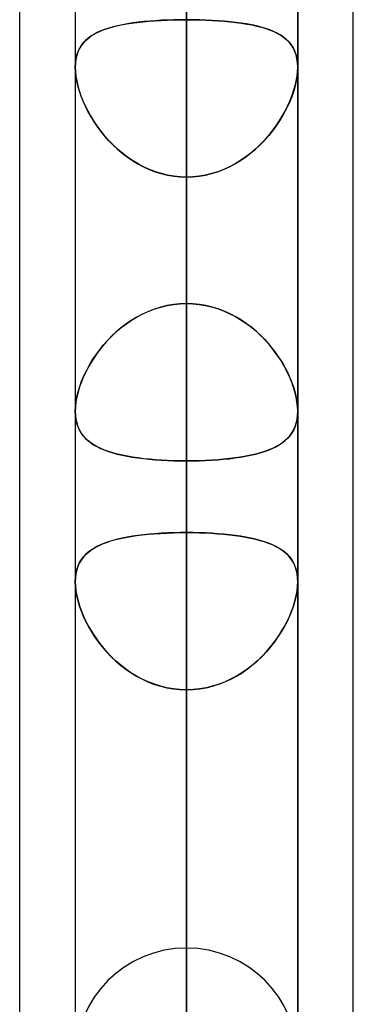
# Model space of a CAD drawing. Header units: millimetres. Extents: x -132 to 52, y -156 to 156.
# Tile 60 of 79: x -64 to -62.5, y 53.45 to 57.87. Entities that reach past the tile are written whole.
import ezdxf

# ---------------------------------------------------------------- set-up
doc = ezdxf.new("R2010")
doc.units = ezdxf.units.MM
doc.layers.add('MAIN-1', color=7, linetype='Continuous')

msp = doc.modelspace()

# ---------------------------------------------------------------- linework, layer by layer
at = {"layer": 'MAIN-1'}
for p, q in [((-63.25, 56.598), (-63.25, 77.1)), ((-63.75, 76.6), (-63.75, 56.1142)), ((-63.75, 76.6), (-63.75, 56.1142)), ((-62.75, 76.6), (-62.75, 56.1142)), ((-62.75, 56.1142), (-62.75, 76.6)), ((-63.25, 76.1), (-63.25, 55.8903)), ((-64, 39.2091), (-64, 72.3017)), ((-62.5, 39.5713), (-62.5, 71.9395)), ((-63.25, 51.0779), (-63.25, 69.3)), ((-64, 36.0271), (-64, 69.1197)), ((-64, 36.0271), (-64, 69.1197)), ((-64, 39.2091), (-64, 69.1197)), ((-63.25, 0), (-63.25, 69.0087)), ((-63.25, 69.0087), (-63.25, 0)), ((-63.75, 68.8), (-63.75, 50.5947)), ((-63.75, 68.8), (-63.75, 50.5947)), ((-62.75, 68.8), (-62.75, 50.5947)), ((-62.75, 50.5947), (-62.75, 68.8)), ((-62.5, 39.5713), (-62.5, 68.7575)), ((-62.5, 36.3893), (-62.5, 68.7575)), ((-63.75, 68.6965), (-63.75, 0)), ((-63.75, 68.6965), (-63.75, 0)), ((-62.75, 0), (-62.75, 68.5822)), ((-62.75, 0), (-62.75, 68.5822)), ((-62.5, 36.3893), (-62.5, 68.5488)), ((-63.25, 68.3), (-63.25, 50.3701)), ((-63.25, 68.2038), (-63.25, 0)), ((-63.25, 0), (-63.25, 68.2038)), ((-63.25, 0), (-63.25, 63.3931)), ((-63.25, 63.3931), (-63.25, 0)), ((-63.75, 63.1787), (-63.75, 0)), ((-63.75, 63.1787), (-63.75, 0)), ((-62.75, 0), (-62.75, 63.1787)), ((-62.75, 0), (-62.75, 63.1787)), ((-63.25, 62.6857), (-63.25, 0)), ((-63.25, 0), (-63.25, 62.6857)), ((-63.25, 45.5566), (-63.25, 61.5)), ((-63.25, 61.4096), (-63.25, 56.598)), ((-63.25, 56.598), (-63.25, 61.4096)), ((-63.75, 61), (-63.75, 45.074)), ((-63.75, 61), (-63.75, 45.074)), ((-62.75, 61), (-62.75, 45.074)), ((-62.75, 45.074), (-62.75, 61)), ((-63.25, 60.5), (-63.25, 44.8487)), ((-63.25, 55.5683), (-63.25, 60.3774)), ((-63.25, 60.3774), (-63.25, 55.5683)), ((-63.25, 58.2561), (-63.25, 53.447)), ((-63.25, 53.447), (-63.25, 58.2561)), ((-63.4199, 57.8678), (-63.3928, 57.8699)), ((-63.389, 57.8701), (-63.4156, 57.8681)), ((-63.3928, 57.8699), (-63.365, 57.8716)), ((-63.3618, 57.8717), (-63.389, 57.8701)), ((-63.365, 57.8716), (-63.3367, 57.8729)), ((-63.3343, 57.873), (-63.3618, 57.8717)), ((-63.3367, 57.8729), (-63.308, 57.8738)), ((-63.3065, 57.8739), (-63.3343, 57.873)), ((-63.308, 57.8738), (-63.2791, 57.8744)), ((-63.2784, 57.8744), (-63.3065, 57.8739)), ((-63.2791, 57.8744), (-63.25, 57.8746)), ((-63.25, 57.8746), (-63.2784, 57.8744)), ((-63.25, 0), (-63.25, 57.8746)), ((-63.25, 57.8746), (-63.25, 0)), ((-63.25, 57.8746), (-63.2209, 57.8744)), ((-63.2209, 57.8744), (-63.25, 57.8746)), ((-63.2209, 57.8744), (-63.192, 57.8738)), ((-63.192, 57.8738), (-63.2209, 57.8744)), ((-63.192, 57.8738), (-63.1634, 57.8729)), ((-63.1633, 57.8729), (-63.192, 57.8738)), ((-63.1634, 57.8729), (-63.1351, 57.8716)), ((-63.135, 57.8716), (-63.1633, 57.8729)), ((-63.1351, 57.8716), (-63.1073, 57.8699)), ((-63.1072, 57.8699), (-63.135, 57.8716)), ((-63.1073, 57.8699), (-63.08, 57.8678)), ((-63.0801, 57.8678), (-63.1072, 57.8699)), ((-63.6419, 57.8214), (-63.6244, 57.8286)), ((-63.6183, 57.8308), (-63.6357, 57.824)), ((-63.6244, 57.8286), (-63.6057, 57.8351)), ((-63.5998, 57.8369), (-63.6183, 57.8308)), ((-63.6057, 57.8351), (-63.5859, 57.8409)), ((-63.5801, 57.8425), (-63.5998, 57.8369)), ((-63.5859, 57.8409), (-63.5651, 57.8463)), ((-63.5594, 57.8476), (-63.5801, 57.8425)), ((-63.5651, 57.8463), (-63.5433, 57.851)), ((-63.5376, 57.8521), (-63.5594, 57.8476)), ((-63.5433, 57.851), (-63.5204, 57.8553)), ((-63.5149, 57.8562), (-63.5376, 57.8521)), ((-63.5204, 57.8553), (-63.4966, 57.8591)), ((-63.4913, 57.8598), (-63.5149, 57.8562)), ((-63.4966, 57.8591), (-63.4719, 57.8624)), ((-63.4669, 57.863), (-63.4913, 57.8598)), ((-63.4719, 57.8624), (-63.4463, 57.8653)), ((-63.4416, 57.8658), (-63.4669, 57.863)), ((-63.4463, 57.8653), (-63.4199, 57.8678)), ((-63.4156, 57.8681), (-63.4416, 57.8658)), ((-63.0537, 57.8653), (-63.0801, 57.8678)), ((-63.08, 57.8678), (-63.0534, 57.8653)), ((-63.0281, 57.8624), (-63.0537, 57.8653)), ((-63.0534, 57.8653), (-63.0276, 57.8623)), ((-63.0034, 57.8591), (-63.0281, 57.8624)), ((-63.0276, 57.8623), (-63.0027, 57.859)), ((-62.9796, 57.8553), (-63.0034, 57.8591)), ((-63.0027, 57.859), (-62.9787, 57.8551)), ((-62.9567, 57.851), (-62.9796, 57.8553)), ((-62.9787, 57.8551), (-62.9557, 57.8508)), ((-62.9349, 57.8463), (-62.9567, 57.851)), ((-62.9557, 57.8508), (-62.9336, 57.8459)), ((-62.9141, 57.8409), (-62.9349, 57.8463)), ((-62.9336, 57.8459), (-62.9126, 57.8406)), ((-62.8943, 57.8351), (-62.9141, 57.8409)), ((-62.9126, 57.8406), (-62.8929, 57.8346)), ((-62.8756, 57.8286), (-62.8943, 57.8351)), ((-62.8929, 57.8346), (-62.8743, 57.828)), ((-62.8581, 57.8214), (-62.8756, 57.8286)), ((-62.8743, 57.828), (-62.8569, 57.8209)), ((-63.7115, 57.7731), (-63.7001, 57.7846)), ((-63.6934, 57.7904), (-63.7049, 57.7801)), ((-63.7001, 57.7846), (-63.6874, 57.7951)), ((-63.6808, 57.7999), (-63.6934, 57.7904)), ((-63.6874, 57.7951), (-63.6735, 57.8047)), ((-63.667, 57.8086), (-63.6808, 57.7999)), ((-63.6735, 57.8047), (-63.6583, 57.8135)), ((-63.6519, 57.8167), (-63.667, 57.8086)), ((-63.6583, 57.8135), (-63.6419, 57.8214)), ((-63.6357, 57.824), (-63.6519, 57.8167)), ((-62.8417, 57.8135), (-62.8581, 57.8214)), ((-62.8569, 57.8209), (-62.8408, 57.813)), ((-62.8265, 57.8047), (-62.8417, 57.8135)), ((-62.8408, 57.813), (-62.826, 57.8044)), ((-62.8126, 57.7951), (-62.8265, 57.8047)), ((-62.826, 57.8044), (-62.8124, 57.795)), ((-62.7999, 57.7846), (-62.8126, 57.7951)), ((-62.8124, 57.795), (-62.8001, 57.7848)), ((-62.8001, 57.7848), (-62.789, 57.7737)), ((-62.7885, 57.7731), (-62.7999, 57.7846)), ((-63.7319, 57.7433), (-63.7383, 57.7289)), ((-63.7371, 57.732), (-63.73, 57.7469)), ((-63.7241, 57.7566), (-63.7319, 57.7433)), ((-63.73, 57.7469), (-63.7214, 57.7606)), ((-63.7151, 57.7689), (-63.7241, 57.7566)), ((-63.7214, 57.7606), (-63.7115, 57.7731)), ((-63.7049, 57.7801), (-63.7151, 57.7689)), ((-62.789, 57.7737), (-62.7792, 57.7615)), ((-62.7786, 57.7606), (-62.7885, 57.7731)), ((-62.7792, 57.7615), (-62.7708, 57.7483)), ((-62.77, 57.7469), (-62.7786, 57.7606)), ((-62.7708, 57.7483), (-62.7637, 57.7339)), ((-62.7629, 57.732), (-62.77, 57.7469)), ((-63.7471, 57.6967), (-63.7493, 57.679)), ((-63.7492, 57.68), (-63.7468, 57.6985)), ((-63.7434, 57.7134), (-63.7471, 57.6967)), ((-63.7468, 57.6985), (-63.7427, 57.7159)), ((-63.7383, 57.7289), (-63.7434, 57.7134)), ((-63.7427, 57.7159), (-63.7371, 57.732)), ((-62.7637, 57.7339), (-62.758, 57.7183)), ((-62.7573, 57.7159), (-62.7629, 57.732)), ((-62.758, 57.7183), (-62.7538, 57.7014)), ((-62.7532, 57.6985), (-62.7573, 57.7159)), ((-62.7538, 57.7014), (-62.7511, 57.6836)), ((-62.7508, 57.68), (-62.7532, 57.6985)), ((-63.75, 57.6605), (-63.7492, 57.68)), ((-63.7493, 57.679), (-63.75, 57.6605)), ((-63.75, 57.6605), (-63.7493, 57.641)), ((-63.7493, 57.6407), (-63.75, 57.6605)), ((-63.75, 57.6605), (-63.75, 0)), ((-63.75, 57.6605), (-63.75, 0)), ((-62.7511, 57.6836), (-62.75, 57.6647)), ((-62.75, 57.6605), (-62.7508, 57.68)), ((-62.75, 57.6605), (-62.7507, 57.641)), ((-62.7507, 57.6407), (-62.75, 57.6605)), ((-62.75, 57.6647), (-62.75, 57.664)), ((-62.75, 57.664), (-62.75, 57.6633)), ((-62.75, 57.6633), (-62.75, 57.6626)), ((-62.75, 57.6626), (-62.75, 57.6619)), ((-62.75, 57.6619), (-62.75, 57.6612)), ((-62.75, 57.6612), (-62.75, 57.6605)), ((-62.75, 0), (-62.75, 57.6605)), ((-62.75, 0), (-62.75, 57.6605)), ((-63.7493, 57.641), (-63.7471, 57.6206)), ((-63.7471, 57.6201), (-63.7493, 57.6407)), ((-63.7471, 57.6206), (-63.7435, 57.5994)), ((-63.7433, 57.5987), (-63.7471, 57.6201)), ((-62.7567, 57.5987), (-62.7529, 57.6201)), ((-62.7529, 57.6206), (-62.7565, 57.5994)), ((-62.7507, 57.641), (-62.7529, 57.6206)), ((-62.7529, 57.6201), (-62.7507, 57.6407)), ((-63.7435, 57.5994), (-63.7385, 57.5775)), ((-63.7382, 57.5765), (-63.7433, 57.5987)), ((-63.7385, 57.5775), (-63.7321, 57.5553)), ((-63.7317, 57.5541), (-63.7382, 57.5765)), ((-62.7683, 57.5541), (-62.7618, 57.5765)), ((-62.7615, 57.5775), (-62.7679, 57.5553)), ((-62.7618, 57.5765), (-62.7567, 57.5987)), ((-62.7565, 57.5994), (-62.7615, 57.5775)), ((-63.7321, 57.5553), (-63.7244, 57.5328)), ((-63.7239, 57.5313), (-63.7317, 57.5541)), ((-63.7244, 57.5328), (-63.7155, 57.5101)), ((-63.7148, 57.5085), (-63.7239, 57.5313)), ((-62.7852, 57.5085), (-62.7761, 57.5313)), ((-62.7756, 57.5328), (-62.7845, 57.5101)), ((-62.7761, 57.5313), (-62.7683, 57.5541)), ((-62.7679, 57.5553), (-62.7756, 57.5328)), ((-63.7155, 57.5101), (-63.7054, 57.4874)), ((-63.7045, 57.4856), (-63.7148, 57.5085)), ((-63.7054, 57.4874), (-63.6941, 57.4648)), ((-63.6931, 57.4628), (-63.7045, 57.4856)), ((-62.8069, 57.4628), (-62.7955, 57.4856)), ((-62.7946, 57.4874), (-62.8059, 57.4648)), ((-62.7955, 57.4856), (-62.7852, 57.5085)), ((-62.7845, 57.5101), (-62.7946, 57.4874)), ((-63.6941, 57.4648), (-63.6816, 57.4422)), ((-63.6805, 57.4403), (-63.6931, 57.4628)), ((-63.6816, 57.4422), (-63.6679, 57.4197)), ((-63.6668, 57.4179), (-63.6805, 57.4403)), ((-62.8332, 57.4179), (-62.8195, 57.4403)), ((-62.8184, 57.4422), (-62.8321, 57.4197)), ((-62.8195, 57.4403), (-62.8069, 57.4628)), ((-62.8059, 57.4648), (-62.8184, 57.4422)), ((-63.6679, 57.4197), (-63.653, 57.3974)), ((-63.6519, 57.3958), (-63.6668, 57.4179)), ((-63.653, 57.3974), (-63.637, 57.3755)), ((-63.6358, 57.374), (-63.6519, 57.3958)), ((-62.8642, 57.374), (-62.8481, 57.3958)), ((-62.847, 57.3974), (-62.863, 57.3755)), ((-62.8481, 57.3958), (-62.8332, 57.4179)), ((-62.8321, 57.4197), (-62.847, 57.3974)), ((-63.637, 57.3755), (-63.6197, 57.354)), ((-63.6186, 57.3526), (-63.6358, 57.374)), ((-63.6197, 57.354), (-63.6014, 57.333)), ((-63.6002, 57.3318), (-63.6186, 57.3526)), ((-62.8998, 57.3318), (-62.8814, 57.3526)), ((-62.8803, 57.354), (-62.8986, 57.333)), ((-62.8814, 57.3526), (-62.8642, 57.374)), ((-62.863, 57.3755), (-62.8803, 57.354)), ((-63.6014, 57.333), (-63.5818, 57.3128)), ((-63.5807, 57.3117), (-63.6002, 57.3318)), ((-63.5818, 57.3128), (-63.5612, 57.2934)), ((-63.5602, 57.2924), (-63.5807, 57.3117)), ((-63.5612, 57.2934), (-63.5396, 57.275)), ((-62.9388, 57.2934), (-62.9604, 57.275)), ((-62.9398, 57.2924), (-62.9193, 57.3117)), ((-62.9182, 57.3128), (-62.9388, 57.2934)), ((-62.9193, 57.3117), (-62.8998, 57.3318)), ((-62.8986, 57.333), (-62.9182, 57.3128)), ((-63.5385, 57.2741), (-63.5602, 57.2924)), ((-63.5396, 57.275), (-63.5171, 57.2577)), ((-63.5159, 57.2568), (-63.5385, 57.2741)), ((-63.5171, 57.2577), (-63.4935, 57.2416)), ((-63.4923, 57.2408), (-63.5159, 57.2568)), ((-63.0077, 57.2408), (-62.9841, 57.2568)), ((-62.9829, 57.2577), (-63.0065, 57.2416)), ((-62.9841, 57.2568), (-62.9615, 57.2741)), ((-62.9604, 57.275), (-62.9829, 57.2577)), ((-62.9615, 57.2741), (-62.9398, 57.2924)), ((-63.4935, 57.2416), (-63.4691, 57.2267)), ((-63.4679, 57.2261), (-63.4923, 57.2408)), ((-63.4691, 57.2267), (-63.4438, 57.2133)), ((-63.4427, 57.2128), (-63.4679, 57.2261)), ((-63.4438, 57.2133), (-63.4177, 57.2014)), ((-63.4167, 57.201), (-63.4427, 57.2128)), ((-63.0833, 57.201), (-63.0573, 57.2128)), ((-63.0562, 57.2133), (-63.0823, 57.2014)), ((-63.0573, 57.2128), (-63.0321, 57.2261)), ((-63.0309, 57.2267), (-63.0562, 57.2133)), ((-63.0321, 57.2261), (-63.0077, 57.2408)), ((-63.0065, 57.2416), (-63.0309, 57.2267)), ((-63.4177, 57.2014), (-63.3908, 57.1911)), ((-63.3899, 57.1908), (-63.4167, 57.201)), ((-63.3908, 57.1911), (-63.3635, 57.1826)), ((-63.3626, 57.1823), (-63.3899, 57.1908)), ((-63.3635, 57.1826), (-63.3357, 57.1758)), ((-63.3349, 57.1757), (-63.3626, 57.1823)), ((-63.3357, 57.1758), (-63.3075, 57.171)), ((-63.3069, 57.1709), (-63.3349, 57.1757)), ((-63.3075, 57.171), (-63.2789, 57.168)), ((-63.2786, 57.168), (-63.3069, 57.1709)), ((-63.2789, 57.168), (-63.25, 57.167)), ((-63.25, 57.167), (-63.2786, 57.168)), ((-63.2211, 57.168), (-63.25, 57.167)), ((-63.25, 57.167), (-63.2214, 57.168)), ((-63.25, 57.167), (-63.25, 0)), ((-63.25, 0), (-63.25, 57.167)), ((-63.25, 52.3553), (-63.25, 57.167)), ((-63.25, 57.167), (-63.25, 52.3553)), ((-63.2214, 57.168), (-63.1931, 57.1709)), ((-63.1925, 57.171), (-63.2211, 57.168)), ((-63.1931, 57.1709), (-63.1651, 57.1757)), ((-63.1643, 57.1758), (-63.1925, 57.171)), ((-63.1651, 57.1757), (-63.1374, 57.1823)), ((-63.1365, 57.1826), (-63.1643, 57.1758)), ((-63.1374, 57.1823), (-63.1101, 57.1908)), ((-63.1092, 57.1911), (-63.1365, 57.1826)), ((-63.1101, 57.1908), (-63.0833, 57.201)), ((-63.0823, 57.2014), (-63.1092, 57.1911)), ((-63.3373, 56.5891), (-63.3657, 56.5823)), ((-63.365, 56.5825), (-63.3367, 56.5892)), ((-63.3085, 56.594), (-63.3373, 56.5891)), ((-63.3367, 56.5892), (-63.308, 56.5941)), ((-63.2794, 56.597), (-63.3085, 56.594)), ((-63.308, 56.5941), (-63.2791, 56.597)), ((-63.25, 56.598), (-63.2794, 56.597)), ((-63.2791, 56.597), (-63.25, 56.598)), ((-63.2209, 56.597), (-63.25, 56.598)), ((-63.25, 56.598), (-63.2216, 56.597)), ((-63.2216, 56.597), (-63.1935, 56.5942)), ((-63.192, 56.5941), (-63.2209, 56.597)), ((-63.1935, 56.5942), (-63.1656, 56.5897)), ((-63.1633, 56.5892), (-63.192, 56.5941)), ((-63.1656, 56.5897), (-63.1381, 56.5833)), ((-63.135, 56.5825), (-63.1633, 56.5892)), ((-63.448, 56.551), (-63.4739, 56.5373)), ((-63.4719, 56.5384), (-63.4462, 56.5518)), ((-63.4212, 56.5631), (-63.448, 56.551)), ((-63.4462, 56.5518), (-63.4198, 56.5637)), ((-63.3937, 56.5736), (-63.4212, 56.5631)), ((-63.4198, 56.5637), (-63.3927, 56.5739)), ((-63.3657, 56.5823), (-63.3937, 56.5736)), ((-63.3927, 56.5739), (-63.365, 56.5825)), ((-63.1381, 56.5833), (-63.111, 56.5752)), ((-63.1073, 56.5739), (-63.135, 56.5825)), ((-63.111, 56.5752), (-63.0843, 56.5654)), ((-63.0802, 56.5637), (-63.1073, 56.5739)), ((-63.0843, 56.5654), (-63.0583, 56.554)), ((-63.0538, 56.5518), (-63.0802, 56.5637)), ((-63.0583, 56.554), (-63.0331, 56.5411)), ((-63.0281, 56.5384), (-63.0538, 56.5518)), ((-63.0331, 56.5411), (-63.0086, 56.5269)), ((-63.5231, 56.5055), (-63.5462, 56.4877)), ((-63.5432, 56.4901), (-63.5204, 56.5075)), ((-63.4989, 56.5221), (-63.5231, 56.5055)), ((-63.5204, 56.5075), (-63.4966, 56.5236)), ((-63.4739, 56.5373), (-63.4989, 56.5221)), ((-63.4966, 56.5236), (-63.4719, 56.5384)), ((-63.0034, 56.5236), (-63.0281, 56.5384)), ((-63.0086, 56.5269), (-62.985, 56.5113)), ((-62.9796, 56.5075), (-63.0034, 56.5236)), ((-62.985, 56.5113), (-62.9623, 56.4945)), ((-62.9568, 56.4901), (-62.9796, 56.5075)), ((-63.6057, 56.4318), (-63.5859, 56.4522)), ((-63.5684, 56.4687), (-63.5894, 56.4488)), ((-63.5859, 56.4522), (-63.5651, 56.4717)), ((-63.5462, 56.4877), (-63.5684, 56.4687)), ((-63.5651, 56.4717), (-63.5432, 56.4901)), ((-62.9623, 56.4945), (-62.9405, 56.4766)), ((-62.9349, 56.4717), (-62.9568, 56.4901)), ((-62.9405, 56.4766), (-62.9197, 56.4577)), ((-62.9141, 56.4522), (-62.9349, 56.4717)), ((-62.9197, 56.4577), (-62.9, 56.4379)), ((-62.8943, 56.4318), (-62.9141, 56.4522)), ((-63.6419, 56.3887), (-63.6243, 56.4106)), ((-63.6092, 56.428), (-63.6278, 56.4065)), ((-63.6243, 56.4106), (-63.6057, 56.4318)), ((-63.5894, 56.4488), (-63.6092, 56.428)), ((-62.9, 56.4379), (-62.8815, 56.4175)), ((-62.8757, 56.4106), (-62.8943, 56.4318)), ((-62.8815, 56.4175), (-62.8641, 56.3964)), ((-62.8581, 56.3887), (-62.8757, 56.4106)), ((-63.6735, 56.3432), (-63.6583, 56.3662)), ((-63.6451, 56.3844), (-63.6612, 56.3619)), ((-63.6583, 56.3662), (-63.6419, 56.3887)), ((-63.6278, 56.4065), (-63.6451, 56.3844)), ((-62.8641, 56.3964), (-62.8479, 56.3749)), ((-62.8417, 56.3662), (-62.8581, 56.3887)), ((-62.8479, 56.3749), (-62.8329, 56.353)), ((-62.8265, 56.3432), (-62.8417, 56.3662)), ((-63.7001, 56.2961), (-63.6874, 56.3198)), ((-63.676, 56.3391), (-63.6895, 56.3161)), ((-63.6874, 56.3198), (-63.6735, 56.3432)), ((-63.6612, 56.3619), (-63.676, 56.3391)), ((-62.8329, 56.353), (-62.819, 56.3309)), ((-62.8126, 56.3198), (-62.8265, 56.3432)), ((-62.819, 56.3309), (-62.8064, 56.3086)), ((-62.7999, 56.2961), (-62.8126, 56.3198)), ((-63.7017, 56.2929), (-63.7127, 56.2696)), ((-63.7115, 56.2724), (-63.7001, 56.2961)), ((-63.6895, 56.3161), (-63.7017, 56.2929)), ((-62.8064, 56.3086), (-62.795, 56.2862)), ((-62.7885, 56.2724), (-62.7999, 56.2961)), ((-62.795, 56.2862), (-62.7847, 56.2637)), ((-63.7223, 56.2463), (-63.7306, 56.2232)), ((-63.73, 56.225), (-63.7215, 56.2486)), ((-63.7127, 56.2696), (-63.7223, 56.2463)), ((-63.7215, 56.2486), (-63.7115, 56.2724)), ((-62.7785, 56.2486), (-62.7885, 56.2724)), ((-62.7847, 56.2637), (-62.7757, 56.2412)), ((-62.77, 56.225), (-62.7785, 56.2486)), ((-62.7757, 56.2412), (-62.768, 56.2189)), ((-63.7375, 56.2002), (-63.743, 56.1776)), ((-63.7427, 56.1787), (-63.7371, 56.2016)), ((-63.7306, 56.2232), (-63.7375, 56.2002)), ((-63.7371, 56.2016), (-63.73, 56.225)), ((-62.7629, 56.2016), (-62.77, 56.225)), ((-62.768, 56.2189), (-62.7616, 56.1967)), ((-62.7573, 56.1787), (-62.7629, 56.2016)), ((-62.7616, 56.1967), (-62.7565, 56.175)), ((-63.7492, 56.1347), (-63.7468, 56.1562)), ((-63.7469, 56.1555), (-63.7492, 56.1344)), ((-63.743, 56.1776), (-63.7469, 56.1555)), ((-63.7468, 56.1562), (-63.7427, 56.1787)), ((-62.7532, 56.1562), (-62.7573, 56.1787)), ((-62.7565, 56.175), (-62.7529, 56.1537)), ((-62.7508, 56.1347), (-62.7532, 56.1562)), ((-62.7529, 56.1537), (-62.7507, 56.1334)), ((-63.75, 56.1142), (-63.7492, 56.1347)), ((-63.7492, 56.1344), (-63.75, 56.1142)), ((-63.75, 56.1142), (-63.7493, 56.0957)), ((-63.7493, 56.0954), (-63.75, 56.1142)), ((-62.75, 56.1142), (-62.7508, 56.1347)), ((-62.7507, 56.1334), (-62.75, 56.1139)), ((-62.7507, 56.0954), (-62.75, 56.1142)), ((-62.75, 56.1139), (-62.7507, 56.0954)), ((-63.7493, 56.0957), (-63.7471, 56.078)), ((-63.747, 56.0776), (-63.7493, 56.0954)), ((-63.7471, 56.078), (-63.7435, 56.0612)), ((-63.7433, 56.0607), (-63.747, 56.0776)), ((-63.7435, 56.0612), (-63.7384, 56.0455)), ((-63.7382, 56.0449), (-63.7433, 56.0607)), ((-62.7618, 56.0449), (-62.7567, 56.0607)), ((-62.7566, 56.061), (-62.7616, 56.0453)), ((-62.7567, 56.0607), (-62.753, 56.0776)), ((-62.7529, 56.0777), (-62.7566, 56.061)), ((-62.753, 56.0776), (-62.7507, 56.0954)), ((-62.7507, 56.0954), (-62.7529, 56.0777)), ((-63.7384, 56.0455), (-63.7321, 56.0309)), ((-63.7317, 56.0302), (-63.7382, 56.0449)), ((-63.7321, 56.0309), (-63.7244, 56.0174)), ((-63.7239, 56.0165), (-63.7317, 56.0302)), ((-63.7244, 56.0174), (-63.7155, 56.0048)), ((-63.7148, 56.004), (-63.7239, 56.0165)), ((-62.7852, 56.004), (-62.7761, 56.0165)), ((-62.7757, 56.0172), (-62.7846, 56.0047)), ((-62.7761, 56.0165), (-62.7683, 56.0302)), ((-62.768, 56.0307), (-62.7757, 56.0172)), ((-62.7683, 56.0302), (-62.7618, 56.0449)), ((-62.7616, 56.0453), (-62.768, 56.0307)), ((-63.7155, 56.0048), (-63.7054, 55.9933)), ((-63.7045, 55.9924), (-63.7148, 56.004)), ((-63.7054, 55.9933), (-63.6941, 55.9826)), ((-63.6931, 55.9817), (-63.7045, 55.9924)), ((-63.6941, 55.9826), (-63.6816, 55.9726)), ((-63.6805, 55.9718), (-63.6931, 55.9817)), ((-63.6816, 55.9726), (-63.6679, 55.9634)), ((-63.6668, 55.9627), (-63.6805, 55.9718)), ((-62.8332, 55.9627), (-62.8195, 55.9718)), ((-62.8185, 55.9725), (-62.8322, 55.9633)), ((-62.8195, 55.9718), (-62.8069, 55.9817)), ((-62.806, 55.9824), (-62.8185, 55.9725)), ((-62.8069, 55.9817), (-62.7955, 55.9924)), ((-62.7948, 55.9931), (-62.806, 55.9824)), ((-62.7955, 55.9924), (-62.7852, 56.004)), ((-62.7846, 56.0047), (-62.7948, 55.9931)), ((-63.6679, 55.9634), (-63.653, 55.9549)), ((-63.6519, 55.9543), (-63.6668, 55.9627)), ((-63.653, 55.9549), (-63.637, 55.947)), ((-63.6358, 55.9464), (-63.6519, 55.9543)), ((-63.637, 55.947), (-63.6198, 55.9397)), ((-63.6186, 55.9392), (-63.6358, 55.9464)), ((-63.6198, 55.9397), (-63.6014, 55.933)), ((-63.6003, 55.9326), (-63.6186, 55.9392)), ((-63.6014, 55.933), (-63.5819, 55.9269)), ((-63.5808, 55.9266), (-63.6003, 55.9326)), ((-63.5819, 55.9269), (-63.5613, 55.9213)), ((-63.5602, 55.921), (-63.5808, 55.9266)), ((-63.5613, 55.9213), (-63.5397, 55.9162)), ((-63.5385, 55.916), (-63.5602, 55.921)), ((-62.9615, 55.916), (-62.9398, 55.921)), ((-62.9389, 55.9212), (-62.9604, 55.9162)), ((-62.9398, 55.921), (-62.9192, 55.9266)), ((-62.9183, 55.9268), (-62.9389, 55.9212)), ((-62.9192, 55.9266), (-62.8997, 55.9326)), ((-62.8988, 55.933), (-62.9183, 55.9268)), ((-62.8997, 55.9326), (-62.8814, 55.9392)), ((-62.8804, 55.9396), (-62.8988, 55.933)), ((-62.8814, 55.9392), (-62.8642, 55.9464)), ((-62.8632, 55.9469), (-62.8804, 55.9396)), ((-62.8642, 55.9464), (-62.8481, 55.9543)), ((-62.8471, 55.9548), (-62.8632, 55.9469)), ((-62.8481, 55.9543), (-62.8332, 55.9627)), ((-62.8322, 55.9633), (-62.8471, 55.9548)), ((-63.5397, 55.9162), (-63.5171, 55.9116)), ((-63.5159, 55.9114), (-63.5385, 55.916)), ((-63.5171, 55.9116), (-63.4936, 55.9075)), ((-63.4924, 55.9073), (-63.5159, 55.9114)), ((-63.4936, 55.9075), (-63.4692, 55.9039)), ((-63.468, 55.9037), (-63.4924, 55.9073)), ((-63.4692, 55.9039), (-63.4439, 55.9007)), ((-63.4428, 55.9005), (-63.468, 55.9037)), ((-63.4439, 55.9007), (-63.4177, 55.8979)), ((-63.4167, 55.8978), (-63.4428, 55.9005)), ((-63.4177, 55.8979), (-63.3909, 55.8956)), ((-63.3899, 55.8955), (-63.4167, 55.8978)), ((-63.3909, 55.8956), (-63.3635, 55.8937)), ((-63.3626, 55.8936), (-63.3899, 55.8955)), ((-63.3635, 55.8937), (-63.3357, 55.8922)), ((-63.3349, 55.8922), (-63.3626, 55.8936)), ((-63.3357, 55.8922), (-63.3075, 55.8912)), ((-63.3069, 55.8911), (-63.3349, 55.8922)), ((-63.3075, 55.8912), (-63.2789, 55.8905)), ((-63.2786, 55.8905), (-63.3069, 55.8911)), ((-63.2789, 55.8905), (-63.25, 55.8903)), ((-63.25, 55.8903), (-63.2786, 55.8905)), ((-63.25, 55.8903), (-63.2214, 55.8905)), ((-63.2211, 55.8905), (-63.25, 55.8903)), ((-63.25, 55.8903), (-63.25, 51.0779)), ((-63.25, 51.0779), (-63.25, 55.8903)), ((-63.2214, 55.8905), (-63.1931, 55.8911)), ((-63.1926, 55.8912), (-63.2211, 55.8905)), ((-63.1931, 55.8911), (-63.1651, 55.8922)), ((-63.1643, 55.8922), (-63.1926, 55.8912)), ((-63.1651, 55.8922), (-63.1374, 55.8936)), ((-63.1365, 55.8937), (-63.1643, 55.8922)), ((-63.1374, 55.8936), (-63.1101, 55.8955)), ((-63.1092, 55.8956), (-63.1365, 55.8937)), ((-63.1101, 55.8955), (-63.0833, 55.8978)), ((-63.0824, 55.8979), (-63.1092, 55.8956)), ((-63.0833, 55.8978), (-63.0572, 55.9005)), ((-63.0562, 55.9007), (-63.0824, 55.8979)), ((-63.0572, 55.9005), (-63.032, 55.9037)), ((-63.0309, 55.9039), (-63.0562, 55.9007)), ((-63.032, 55.9037), (-63.0076, 55.9073)), ((-63.0065, 55.9075), (-63.0309, 55.9039)), ((-63.0076, 55.9073), (-62.9841, 55.9114)), ((-62.983, 55.9116), (-63.0065, 55.9075)), ((-62.9841, 55.9114), (-62.9615, 55.916)), ((-62.9604, 55.9162), (-62.983, 55.9116)), ((-63.3352, 55.5665), (-63.3629, 55.5651)), ((-63.3381, 55.5663), (-63.309, 55.5674)), ((-63.3071, 55.5675), (-63.3352, 55.5665)), ((-63.309, 55.5674), (-63.2796, 55.5681)), ((-63.2787, 55.5681), (-63.3071, 55.5675)), ((-63.2796, 55.5681), (-63.25, 55.5683)), ((-63.25, 55.5683), (-63.2787, 55.5681)), ((-63.25, 53.447), (-63.25, 55.5683)), ((-63.25, 55.5683), (-63.25, 53.447)), ((-63.25, 55.5683), (-63.2215, 55.5681)), ((-63.2214, 55.5681), (-63.25, 55.5683)), ((-63.2215, 55.5681), (-63.1932, 55.5675)), ((-63.1929, 55.5675), (-63.2214, 55.5681)), ((-63.1932, 55.5675), (-63.1652, 55.5665)), ((-63.1647, 55.5665), (-63.1929, 55.5675)), ((-63.1652, 55.5665), (-63.1376, 55.5651)), ((-63.1369, 55.5651), (-63.1647, 55.5665)), ((-63.6279, 55.517), (-63.6094, 55.524)), ((-63.6008, 55.527), (-63.6192, 55.5205)), ((-63.6094, 55.524), (-63.5897, 55.5305)), ((-63.5813, 55.533), (-63.6008, 55.527)), ((-63.5897, 55.5305), (-63.5689, 55.5364)), ((-63.5607, 55.5384), (-63.5813, 55.533)), ((-63.5689, 55.5364), (-63.5469, 55.5417)), ((-63.539, 55.5434), (-63.5607, 55.5384)), ((-63.5469, 55.5417), (-63.524, 55.5464)), ((-63.5164, 55.5478), (-63.539, 55.5434)), ((-63.524, 55.5464), (-63.5, 55.5506)), ((-63.4928, 55.5518), (-63.5164, 55.5478)), ((-63.5, 55.5506), (-63.4751, 55.5544)), ((-63.4684, 55.5553), (-63.4928, 55.5518)), ((-63.4751, 55.5544), (-63.4492, 55.5577)), ((-63.4431, 55.5584), (-63.4684, 55.5553)), ((-63.4492, 55.5577), (-63.4225, 55.5605)), ((-63.417, 55.561), (-63.4431, 55.5584)), ((-63.4225, 55.5605), (-63.395, 55.5629)), ((-63.3902, 55.5633), (-63.417, 55.561)), ((-63.395, 55.5629), (-63.3669, 55.5648)), ((-63.3629, 55.5651), (-63.3902, 55.5633)), ((-63.3669, 55.5648), (-63.3381, 55.5663)), ((-63.1376, 55.5651), (-63.1104, 55.5633)), ((-63.1096, 55.5632), (-63.1369, 55.5651)), ((-63.1104, 55.5633), (-63.0837, 55.5611)), ((-63.0829, 55.561), (-63.1096, 55.5632)), ((-63.0837, 55.5611), (-63.0577, 55.5585)), ((-63.0569, 55.5584), (-63.0829, 55.561)), ((-63.0577, 55.5585), (-63.0325, 55.5554)), ((-63.0316, 55.5553), (-63.0569, 55.5584)), ((-63.0325, 55.5554), (-63.0082, 55.5519)), ((-63.0073, 55.5518), (-63.0316, 55.5553)), ((-63.0082, 55.5519), (-62.9847, 55.548)), ((-62.9838, 55.5479), (-63.0073, 55.5518)), ((-62.9847, 55.548), (-62.9621, 55.5436)), ((-62.9613, 55.5434), (-62.9838, 55.5479)), ((-62.9621, 55.5436), (-62.9405, 55.5387)), ((-62.9397, 55.5385), (-62.9613, 55.5434)), ((-62.9405, 55.5387), (-62.9199, 55.5333)), ((-62.9191, 55.5331), (-62.9397, 55.5385)), ((-62.9199, 55.5333), (-62.9004, 55.5274)), ((-62.8995, 55.5271), (-62.9191, 55.5331)), ((-62.9004, 55.5274), (-62.8821, 55.5209)), ((-62.8811, 55.5205), (-62.8995, 55.5271)), ((-63.6936, 55.4785), (-63.7049, 55.4678)), ((-63.7017, 55.4711), (-63.6895, 55.4818)), ((-63.6811, 55.4882), (-63.6936, 55.4785)), ((-63.6895, 55.4818), (-63.676, 55.4917)), ((-63.6674, 55.4973), (-63.6811, 55.4882)), ((-63.676, 55.4917), (-63.6612, 55.5009)), ((-63.6525, 55.5056), (-63.6674, 55.4973)), ((-63.6612, 55.5009), (-63.6452, 55.5093)), ((-63.6364, 55.5134), (-63.6525, 55.5056)), ((-63.6452, 55.5093), (-63.6279, 55.517)), ((-63.6192, 55.5205), (-63.6364, 55.5134)), ((-62.8821, 55.5209), (-62.8648, 55.5139)), ((-62.8637, 55.5134), (-62.8811, 55.5205)), ((-62.8648, 55.5139), (-62.8488, 55.5063)), ((-62.8476, 55.5057), (-62.8637, 55.5134)), ((-62.8488, 55.5063), (-62.8338, 55.498)), ((-62.8326, 55.4972), (-62.8476, 55.5057)), ((-62.8338, 55.498), (-62.8201, 55.489)), ((-62.8188, 55.4881), (-62.8326, 55.4972)), ((-62.8201, 55.489), (-62.8076, 55.4794)), ((-62.8062, 55.4782), (-62.8188, 55.4881)), ((-62.8076, 55.4794), (-62.7961, 55.4689)), ((-62.7948, 55.4676), (-62.8062, 55.4782)), ((-63.7241, 55.4438), (-63.7319, 55.4303)), ((-63.7304, 55.4332), (-63.7221, 55.4469)), ((-63.7151, 55.4563), (-63.7241, 55.4438)), ((-63.7221, 55.4469), (-63.7126, 55.4595)), ((-63.7049, 55.4678), (-63.7151, 55.4563)), ((-63.7126, 55.4595), (-63.7017, 55.4711)), ((-62.7961, 55.4689), (-62.7858, 55.4576)), ((-62.7847, 55.4561), (-62.7948, 55.4676)), ((-62.7858, 55.4576), (-62.7768, 55.4452)), ((-62.7757, 55.4436), (-62.7847, 55.4561)), ((-62.7768, 55.4452), (-62.7689, 55.4319)), ((-62.768, 55.4302), (-62.7757, 55.4436)), ((-63.7434, 55.4), (-63.7471, 55.3832)), ((-63.7467, 55.3852), (-63.7428, 55.4024)), ((-63.7383, 55.4158), (-63.7434, 55.4)), ((-63.7428, 55.4024), (-63.7373, 55.4184)), ((-63.7319, 55.4303), (-63.7383, 55.4158)), ((-63.7373, 55.4184), (-63.7304, 55.4332)), ((-62.7689, 55.4319), (-62.7623, 55.4175)), ((-62.7616, 55.4157), (-62.768, 55.4302)), ((-62.7623, 55.4175), (-62.7571, 55.402)), ((-62.7566, 55.4), (-62.7616, 55.4157)), ((-62.7571, 55.402), (-62.7533, 55.3854)), ((-62.7529, 55.3832), (-62.7566, 55.4)), ((-63.75, 55.3478), (-63.7492, 55.367)), ((-63.7493, 55.3655), (-63.75, 55.3468)), ((-63.75, 55.3476), (-63.75, 55.3478)), ((-63.75, 55.3475), (-63.75, 55.3476)), ((-63.75, 55.3473), (-63.75, 55.3475)), ((-63.75, 55.3472), (-63.75, 55.3473)), ((-63.75, 55.347), (-63.75, 55.3472)), ((-63.75, 55.3469), (-63.75, 55.347)), ((-63.7492, 55.3267), (-63.75, 55.3469)), ((-63.75, 55.3469), (-63.75, 52.9555)), ((-63.75, 55.3469), (-63.75, 52.9555)), ((-63.75, 55.3468), (-63.7492, 55.3267)), ((-63.7471, 55.3832), (-63.7493, 55.3655)), ((-63.7492, 55.367), (-63.7467, 55.3852)), ((-62.7533, 55.3854), (-62.7509, 55.3679)), ((-62.7507, 55.3655), (-62.7529, 55.3832)), ((-62.7509, 55.3679), (-62.75, 55.3494)), ((-62.7508, 55.3267), (-62.75, 55.3469)), ((-62.75, 55.3468), (-62.7508, 55.3267)), ((-62.75, 55.3469), (-62.7507, 55.3655)), ((-62.75, 55.3494), (-62.75, 55.349)), ((-62.75, 55.349), (-62.75, 55.3486)), ((-62.75, 55.3486), (-62.75, 55.3481)), ((-62.75, 55.3481), (-62.75, 55.3477)), ((-62.75, 55.3477), (-62.75, 55.3473)), ((-62.75, 55.3473), (-62.75, 55.3468)), ((-62.75, 52.9555), (-62.75, 55.3469)), ((-62.75, 52.9555), (-62.75, 55.3469)), ((-63.7492, 55.3267), (-63.7469, 55.3056)), ((-63.7469, 55.3056), (-63.7492, 55.3267)), ((-63.7469, 55.3056), (-63.743, 55.2836)), ((-63.743, 55.2837), (-63.7469, 55.3056)), ((-62.7531, 55.3056), (-62.757, 55.2836)), ((-62.757, 55.2837), (-62.7531, 55.3056)), ((-62.7508, 55.3267), (-62.7531, 55.3056)), ((-62.7531, 55.3056), (-62.7508, 55.3267)), ((-63.7376, 55.2611), (-63.743, 55.2837)), ((-63.743, 55.2836), (-63.7376, 55.2611)), ((-63.7376, 55.2611), (-63.7307, 55.2382)), ((-63.7307, 55.238), (-63.7376, 55.2611)), ((-62.7624, 55.2611), (-62.7693, 55.2382)), ((-62.7693, 55.238), (-62.7624, 55.2611)), ((-62.7624, 55.2611), (-62.757, 55.2837)), ((-62.757, 55.2836), (-62.7624, 55.2611)), ((-63.7307, 55.2382), (-63.7225, 55.215)), ((-63.7224, 55.2148), (-63.7307, 55.238)), ((-63.7225, 55.215), (-63.7129, 55.1917)), ((-63.7128, 55.1914), (-63.7224, 55.2148)), ((-62.7872, 55.1914), (-62.7776, 55.2148)), ((-62.7775, 55.215), (-62.7871, 55.1917)), ((-62.7776, 55.2148), (-62.7693, 55.238)), ((-62.7693, 55.2382), (-62.7775, 55.215)), ((-63.7129, 55.1917), (-63.702, 55.1684)), ((-63.7019, 55.1681), (-63.7128, 55.1914)), ((-63.702, 55.1684), (-63.6898, 55.1451)), ((-63.6897, 55.1449), (-63.7019, 55.1681)), ((-62.8103, 55.1449), (-62.7981, 55.1681)), ((-62.798, 55.1684), (-62.8102, 55.1451)), ((-62.7981, 55.1681), (-62.7872, 55.1914)), ((-62.7871, 55.1917), (-62.798, 55.1684)), ((-63.6898, 55.1451), (-63.6763, 55.1219)), ((-63.6763, 55.1219), (-63.6897, 55.1449)), ((-62.8102, 55.1451), (-62.8237, 55.1219)), ((-62.8237, 55.1219), (-62.8103, 55.1449)), ((-63.6763, 55.1219), (-63.6614, 55.0989)), ((-63.6616, 55.0991), (-63.6763, 55.1219)), ((-63.6456, 55.0766), (-63.6616, 55.0991)), ((-63.6614, 55.0989), (-63.6453, 55.0762)), ((-62.8386, 55.0989), (-62.8547, 55.0762)), ((-62.8544, 55.0766), (-62.8384, 55.0991)), ((-62.8237, 55.1219), (-62.8386, 55.0989)), ((-62.8384, 55.0991), (-62.8237, 55.1219)), ((-63.6284, 55.0545), (-63.6456, 55.0766)), ((-63.6453, 55.0762), (-63.6279, 55.0539)), ((-63.6099, 55.0329), (-63.6284, 55.0545)), ((-63.6279, 55.0539), (-63.6093, 55.0323)), ((-62.8721, 55.0539), (-62.8907, 55.0323)), ((-62.8901, 55.0329), (-62.8716, 55.0545)), ((-62.8547, 55.0762), (-62.8721, 55.0539)), ((-62.8716, 55.0545), (-62.8544, 55.0766)), ((-63.5902, 55.0121), (-63.6099, 55.0329)), ((-63.6093, 55.0323), (-63.5895, 55.0113)), ((-63.5693, 54.992), (-63.5902, 55.0121)), ((-63.5895, 55.0113), (-63.5685, 54.9912)), ((-63.5472, 54.9729), (-63.5693, 54.992)), ((-63.5685, 54.9912), (-63.5464, 54.9722)), ((-62.9315, 54.9912), (-62.9536, 54.9722)), ((-62.9528, 54.9729), (-62.9307, 54.992)), ((-62.9105, 55.0113), (-62.9315, 54.9912)), ((-62.9307, 54.992), (-62.9098, 55.0121)), ((-62.8907, 55.0323), (-62.9105, 55.0113)), ((-62.9098, 55.0121), (-62.8901, 55.0329)), ((-63.5241, 54.9549), (-63.5472, 54.9729)), ((-63.5464, 54.9722), (-63.5234, 54.9543)), ((-63.5, 54.9381), (-63.5241, 54.9549)), ((-63.5234, 54.9543), (-63.4993, 54.9377)), ((-62.9766, 54.9543), (-63.0007, 54.9377)), ((-63, 54.9381), (-62.9759, 54.9549)), ((-62.9536, 54.9722), (-62.9766, 54.9543)), ((-62.9759, 54.9549), (-62.9528, 54.9729)), ((-63.4749, 54.9228), (-63.5, 54.9381)), ((-63.4993, 54.9377), (-63.4743, 54.9224)), ((-63.449, 54.9089), (-63.4749, 54.9228)), ((-63.4743, 54.9224), (-63.4484, 54.9086)), ((-63.4221, 54.8965), (-63.449, 54.9089)), ((-63.4484, 54.9086), (-63.4216, 54.8963)), ((-63.0516, 54.9086), (-63.0784, 54.8963)), ((-63.0779, 54.8965), (-63.051, 54.9089)), ((-63.0257, 54.9224), (-63.0516, 54.9086)), ((-63.051, 54.9089), (-63.0251, 54.9228)), ((-63.0007, 54.9377), (-63.0257, 54.9224)), ((-63.0251, 54.9228), (-63, 54.9381)), ((-63.3945, 54.8859), (-63.4221, 54.8965)), ((-63.4216, 54.8963), (-63.3941, 54.8857)), ((-63.3664, 54.877), (-63.3945, 54.8859)), ((-63.3941, 54.8857), (-63.3661, 54.877)), ((-63.3378, 54.8701), (-63.3664, 54.877)), ((-63.3661, 54.877), (-63.3377, 54.8701)), ((-63.3088, 54.8651), (-63.3378, 54.8701)), ((-63.3377, 54.8701), (-63.3088, 54.8651)), ((-63.3088, 54.8651), (-63.2795, 54.8621)), ((-63.2795, 54.8621), (-63.3088, 54.8651)), ((-63.2795, 54.8621), (-63.25, 54.861)), ((-63.25, 54.861), (-63.2795, 54.8621)), ((-63.2205, 54.8621), (-63.25, 54.861)), ((-63.25, 54.861), (-63.2205, 54.8621)), ((-63.25, 54.861), (-63.25, 52.7397)), ((-63.25, 52.7397), (-63.25, 54.861)), ((-63.25, 50.0517), (-63.25, 54.861)), ((-63.25, 54.861), (-63.25, 50.0517)), ((-63.1912, 54.8651), (-63.2205, 54.8621)), ((-63.2205, 54.8621), (-63.1912, 54.8651)), ((-63.1623, 54.8701), (-63.1912, 54.8651)), ((-63.1912, 54.8651), (-63.1622, 54.8701)), ((-63.1339, 54.877), (-63.1623, 54.8701)), ((-63.1622, 54.8701), (-63.1336, 54.877)), ((-63.1059, 54.8857), (-63.1339, 54.877)), ((-63.1336, 54.877), (-63.1055, 54.8859)), ((-63.0784, 54.8963), (-63.1059, 54.8857)), ((-63.1055, 54.8859), (-63.0779, 54.8965)), ((-63.25, 40.0337), (-63.25, 53.7))]:
    msp.add_line(p, q, dxfattribs=at)
for start, end in [(90, 179.9999), (0.0001, 90)]:
    msp.add_arc((-63.25, 53.2), 0.5, start, end, dxfattribs=at)

doc.saveas('drawing.dxf')
